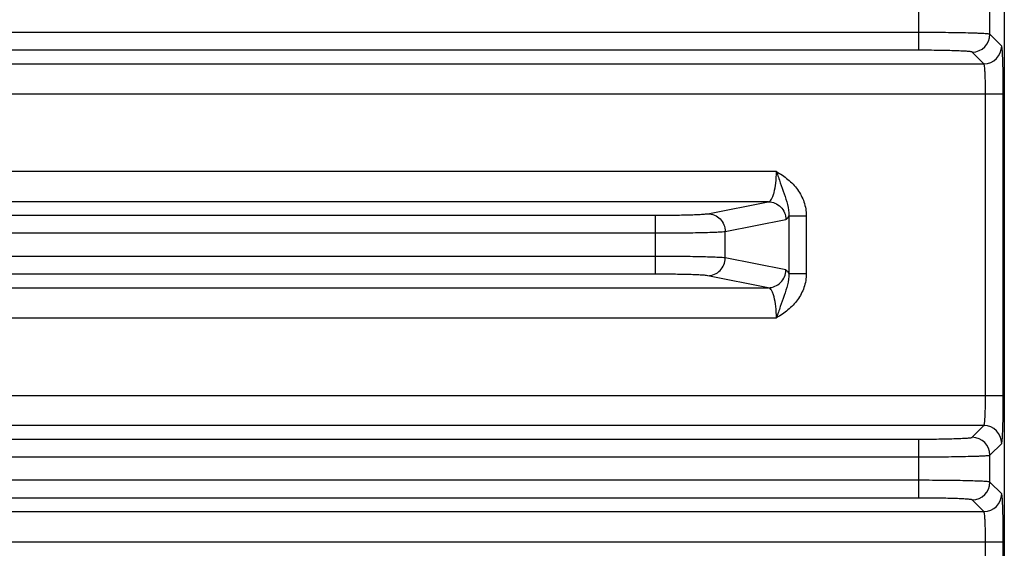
# Model space of a CAD drawing. Header units: inches. Extents: x 0 to 34, y 0 to 22.
# Tile 7 of 106: x 5.6 to 7.8, y 10.7 to 11.9. Entities that reach past the tile are written whole.
import ezdxf

# ---------------------------------------------------------------- set-up
doc = ezdxf.new("R2010")
doc.units = ezdxf.units.IN
doc.header["$LTSCALE"] = 1.87
doc.header["$MEASUREMENT"] = 0
doc.layers.get('0').update_dxf_attribs({"linetype": 'CONTINUOUS'})

msp = doc.modelspace()

# ---------------------------------------------------------------- linework, layer by layer
at = {"color": 7, "linetype": 'CONTINUOUS'}
for p, q in [((7.7826, 12.0907), (7.7826, 9.0052)), ((7.5934, 11.7932), (7.5934, 11.9238)), ((7.7508, 11.8286), (7.7508, 11.8885)), ((7.5934, 11.8326), (4.5037, 11.8326)), ((7.7768, 11.8026), (7.7508, 11.8286)), ((7.5934, 11.7932), (4.5037, 11.7932)), ((7.7375, 11.7633), (7.7115, 11.7892)), ((4.3597, 11.7633), (7.7375, 11.7633)), ((4.3168, 11.6964), (7.7804, 11.6964)), ((7.741, 11.0286), (7.741, 11.6964)), ((7.7804, 11.0286), (7.7804, 11.6964)), ((7.2776, 11.5246), (4.8195, 11.5246)), ((7.2595, 11.4577), (4.8376, 11.4577)), ((7.1254, 11.4312), (7.2595, 11.4577)), ((5.088, 11.4278), (7.0091, 11.4278)), ((7.0091, 11.2972), (7.0091, 11.4278)), ((7.1642, 11.3918), (7.2983, 11.4184)), ((7.3049, 11.4267), (7.3049, 11.2983)), ((7.3049, 11.4266), (7.3437, 11.4266)), ((7.3437, 11.4266), (7.3437, 11.2983)), ((5.088, 11.3884), (7.0091, 11.3884)), ((7.1642, 11.3331), (7.1642, 11.3918)), ((7.0091, 11.3365), (5.088, 11.3365)), ((7.2983, 11.3065), (7.1642, 11.3331)), ((7.0091, 11.2972), (5.088, 11.2972)), ((7.2595, 11.2672), (7.1254, 11.2938)), ((7.3049, 11.2983), (7.3437, 11.2983)), ((4.8376, 11.2672), (7.2595, 11.2672)), ((4.8195, 11.2003), (7.2776, 11.2003)), ((4.3168, 11.0286), (7.7804, 11.0286)), ((7.7375, 10.9617), (4.3597, 10.9617)), ((7.7115, 10.9357), (7.7375, 10.9617)), ((4.5037, 10.9317), (7.5934, 10.9317)), ((7.5934, 10.8011), (7.5934, 10.9317)), ((7.7508, 10.8963), (7.7768, 10.9223)), ((4.5037, 10.8924), (7.5934, 10.8924)), ((7.7508, 10.8365), (7.7508, 10.8963)), ((7.5934, 10.8404), (4.5037, 10.8404)), ((7.7768, 10.8105), (7.7508, 10.8365)), ((7.5934, 10.8011), (4.5037, 10.8011)), ((7.7375, 10.7711), (7.7115, 10.7971)), ((4.3597, 10.7711), (7.7375, 10.7711)), ((4.3168, 10.7043), (7.7804, 10.7043)), ((7.741, 10.5324), (7.741, 10.7043)), ((7.7804, 10.4298), (7.7804, 10.7043))]:
    msp.add_line(p, q, dxfattribs=at)
for centre, start, end in [((7.7114, 11.8287), 270.0838, 359.9162), ((7.7374, 11.8027), 270.0826, 359.9174), ((7.7374, 10.9223), 0.0838, 89.9162), ((7.7114, 10.8963), 0.0838, 89.9162), ((7.7114, 10.8365), 270.0838, 359.9162), ((7.7374, 10.8105), 270.0826, 359.9174)]:
    msp.add_arc(centre, 0.0394, start, end, dxfattribs=at)
for points, knots in [([(7.7508, 11.8286), (7.7505, 11.8289), (7.7491, 11.8291), (7.7464, 11.8295), (7.7423, 11.8298), (7.7369, 11.8302), (7.7301, 11.8305), (7.7186, 11.831), (7.7015, 11.8315), (7.6782, 11.832), (7.6517, 11.8323), (7.6231, 11.8325), (7.6034, 11.8326), (7.5934, 11.8326)], [0, 0, 0, 0, 0.008332, 0.025569, 0.051713, 0.086547, 0.129768, 0.180991, 0.30548, 0.455478, 0.625459, 0.809245, 1, 1, 1, 1]), ([(7.7115, 11.7892), (7.7112, 11.7895), (7.7102, 11.7897), (7.7082, 11.7901), (7.7051, 11.7905), (7.701, 11.7908), (7.6959, 11.7912), (7.6873, 11.7916), (7.6745, 11.7921), (7.657, 11.7926), (7.6371, 11.793), (7.6157, 11.7932), (7.6009, 11.7932), (7.5934, 11.7932)], [0, 0, 0, 0, 0.008613, 0.025967, 0.052172, 0.087038, 0.130266, 0.181475, 0.305904, 0.455815, 0.625692, 0.809363, 1, 1, 1, 1]), ([(7.7804, 11.6964), (7.7804, 11.7031), (7.7803, 11.7164), (7.7801, 11.7357), (7.7798, 11.7536), (7.7794, 11.7693), (7.7789, 11.7809), (7.7785, 11.7886), (7.7782, 11.7932), (7.7779, 11.7969), (7.7776, 11.7997), (7.7772, 11.8014), (7.777, 11.8024), (7.7768, 11.8026)], [0, 0, 0, 0, 0.190592, 0.374317, 0.544173, 0.694092, 0.818517, 0.869726, 0.912949, 0.947826, 0.97403, 0.991391, 1, 1, 1, 1]), ([(7.741, 11.6964), (7.741, 11.7047), (7.7409, 11.7169), (7.7405, 11.7324), (7.7401, 11.7423), (7.7395, 11.7505), (7.739, 11.7562), (7.7385, 11.7597), (7.7382, 11.7614), (7.7379, 11.7625), (7.7376, 11.7632), (7.7375, 11.7633)], [0, 0, 0, 0, 0.37356, 0.543066, 0.692687, 0.816924, 0.911333, 0.946304, 0.972719, 0.990489, 1, 1, 1, 1]), ([(7.2595, 11.4577), (7.2624, 11.4581), (7.2665, 11.4627), (7.2698, 11.4699), (7.2737, 11.4819), (7.2768, 11.5003), (7.2776, 11.5161), (7.2776, 11.5246)], [0, 0, 0, 0, 0.123122, 0.219375, 0.340056, 0.6442, 1, 1, 1, 1]), ([(7.2776, 11.5246), (7.2865, 11.5193), (7.3037, 11.5079), (7.3254, 11.4854), (7.3401, 11.4577), (7.3437, 11.4369), (7.3437, 11.4266)], [0, 0, 0, 0, 0.250246, 0.500221, 0.750073, 1, 1, 1, 1]), ([(7.2776, 11.5246), (7.2805, 11.5162), (7.2859, 11.4997), (7.2971, 11.4679), (7.3058, 11.4432), (7.3049, 11.4267)], [0, 0, 0, 0, 0.261794, 0.511159, 1, 1, 1, 1]), ([(7.2595, 11.4577), (7.2645, 11.4577), (7.2747, 11.4556), (7.2876, 11.4468), (7.2962, 11.4338), (7.2982, 11.4235), (7.2983, 11.4184)], [0, 0, 0, 0, 0.248106, 0.497614, 0.748516, 1, 1, 1, 1]), ([(7.0091, 11.4278), (7.0226, 11.4278), (7.0479, 11.4279), (7.0781, 11.4285), (7.0987, 11.4292), (7.1104, 11.4297), (7.119, 11.4304), (7.1237, 11.4308), (7.1254, 11.4312)], [0, 0, 0, 0, 0.3471, 0.652303, 0.777406, 0.878933, 0.953862, 1, 1, 1, 1]), ([(7.1254, 11.4312), (7.1305, 11.4311), (7.1406, 11.429), (7.1535, 11.4203), (7.1621, 11.4072), (7.1642, 11.3969), (7.1642, 11.3918)], [0, 0, 0, 0, 0.248106, 0.497614, 0.748516, 1, 1, 1, 1]), ([(7.2983, 11.4184), (7.2996, 11.4187), (7.3025, 11.4214), (7.304, 11.4246), (7.3049, 11.4267)], [0, 0, 0, 0, 0.382791, 1, 1, 1, 1]), ([(7.0091, 11.3884), (7.0271, 11.3884), (7.0608, 11.3886), (7.101, 11.3891), (7.1285, 11.3898), (7.1441, 11.3904), (7.1556, 11.391), (7.1618, 11.3915), (7.1642, 11.3918)], [0, 0, 0, 0, 0.347196, 0.652478, 0.777605, 0.879125, 0.954005, 1, 1, 1, 1]), ([(7.1642, 11.3331), (7.1618, 11.3335), (7.1556, 11.3339), (7.1441, 11.3346), (7.1285, 11.3351), (7.101, 11.3358), (7.0608, 11.3364), (7.0271, 11.3365), (7.0091, 11.3365)], [0, 0, 0, 0, 0.045995, 0.120875, 0.222395, 0.347522, 0.652804, 1, 1, 1, 1]), ([(7.1254, 11.2938), (7.1305, 11.2938), (7.1406, 11.2959), (7.1535, 11.3047), (7.1621, 11.3177), (7.1642, 11.328), (7.1642, 11.3331)], [0, 0, 0, 0, 0.248106, 0.497614, 0.748516, 1, 1, 1, 1]), ([(7.2595, 11.2672), (7.2645, 11.2672), (7.2747, 11.2693), (7.2876, 11.2781), (7.2962, 11.2912), (7.2982, 11.3014), (7.2983, 11.3065)], [0, 0, 0, 0, 0.248106, 0.497614, 0.748516, 1, 1, 1, 1]), ([(7.3049, 11.2983), (7.304, 11.3003), (7.3025, 11.3036), (7.2996, 11.3063), (7.2983, 11.3065)], [0, 0, 0, 0, 0.617203, 1, 1, 1, 1]), ([(7.1254, 11.2938), (7.1237, 11.2941), (7.119, 11.2946), (7.1104, 11.2952), (7.0987, 11.2958), (7.0781, 11.2965), (7.0479, 11.297), (7.0226, 11.2972), (7.0091, 11.2972)], [0, 0, 0, 0, 0.046138, 0.121067, 0.222594, 0.347697, 0.6529, 1, 1, 1, 1]), ([(7.3437, 11.2983), (7.3437, 11.288), (7.3401, 11.2672), (7.3254, 11.2396), (7.3037, 11.217), (7.2865, 11.2056), (7.2776, 11.2003)], [0, 0, 0, 0, 0.24992, 0.499775, 0.749753, 1, 1, 1, 1]), ([(7.3049, 11.2983), (7.3058, 11.2817), (7.2971, 11.2571), (7.2859, 11.2252), (7.2805, 11.2087), (7.2776, 11.2003)], [0, 0, 0, 0, 0.48884, 0.738204, 1, 1, 1, 1]), ([(7.2776, 11.2003), (7.2776, 11.2088), (7.2768, 11.2246), (7.2737, 11.2431), (7.2698, 11.255), (7.2665, 11.2622), (7.2624, 11.2668), (7.2595, 11.2672)], [0, 0, 0, 0, 0.35582, 0.659901, 0.780571, 0.876839, 1, 1, 1, 1]), ([(7.7375, 10.9617), (7.7376, 10.9618), (7.7379, 10.9624), (7.7382, 10.9635), (7.7385, 10.9653), (7.739, 10.9687), (7.7395, 10.9744), (7.7401, 10.9826), (7.7405, 10.9925), (7.7409, 11.008), (7.741, 11.0202), (7.741, 11.0286)], [0, 0, 0, 0, 0.009511, 0.027281, 0.053695, 0.088667, 0.183075, 0.307312, 0.456934, 0.62644, 1, 1, 1, 1]), ([(7.7768, 10.9223), (7.777, 10.9225), (7.7772, 10.9235), (7.7776, 10.9253), (7.7779, 10.9281), (7.7782, 10.9317), (7.7785, 10.9363), (7.7789, 10.9441), (7.7794, 10.9556), (7.7798, 10.9714), (7.7801, 10.9892), (7.7803, 11.0085), (7.7804, 11.0218), (7.7804, 11.0286)], [0, 0, 0, 0, 0.008609, 0.02597, 0.052174, 0.087051, 0.130274, 0.181483, 0.305908, 0.455827, 0.625683, 0.809408, 1, 1, 1, 1]), ([(7.5934, 10.9317), (7.6009, 10.9317), (7.6157, 10.9318), (7.6371, 10.932), (7.657, 10.9323), (7.6745, 10.9328), (7.6873, 10.9333), (7.6959, 10.9338), (7.701, 10.9341), (7.7051, 10.9345), (7.7082, 10.9348), (7.7102, 10.9352), (7.7112, 10.9354), (7.7115, 10.9357)], [0, 0, 0, 0, 0.190637, 0.374308, 0.544185, 0.694096, 0.818525, 0.869734, 0.912962, 0.947828, 0.974033, 0.991387, 1, 1, 1, 1]), ([(7.5934, 10.8924), (7.6034, 10.8924), (7.6231, 10.8924), (7.6517, 10.8926), (7.6782, 10.893), (7.7015, 10.8935), (7.7186, 10.894), (7.7301, 10.8944), (7.7369, 10.8948), (7.7423, 10.8951), (7.7464, 10.8955), (7.7491, 10.8959), (7.7505, 10.8961), (7.7508, 10.8963)], [0, 0, 0, 0, 0.190755, 0.374541, 0.544522, 0.69452, 0.819009, 0.870232, 0.913453, 0.948287, 0.974431, 0.991668, 1, 1, 1, 1]), ([(7.7508, 10.8365), (7.7505, 10.8367), (7.7491, 10.8369), (7.7464, 10.8374), (7.7423, 10.8377), (7.7369, 10.838), (7.7301, 10.8384), (7.7186, 10.8389), (7.7015, 10.8394), (7.6782, 10.8398), (7.6517, 10.8402), (7.6231, 10.8404), (7.6034, 10.8404), (7.5934, 10.8404)], [0, 0, 0, 0, 0.008332, 0.025569, 0.051713, 0.086547, 0.129768, 0.180991, 0.30548, 0.455478, 0.625459, 0.809245, 1, 1, 1, 1]), ([(7.7804, 10.7043), (7.7804, 10.711), (7.7803, 10.7243), (7.7801, 10.7436), (7.7798, 10.7614), (7.7794, 10.7772), (7.7789, 10.7887), (7.7785, 10.7965), (7.7782, 10.8011), (7.7779, 10.8047), (7.7776, 10.8075), (7.7772, 10.8093), (7.777, 10.8103), (7.7768, 10.8105)], [0, 0, 0, 0, 0.190592, 0.374317, 0.544173, 0.694092, 0.818517, 0.869726, 0.912949, 0.947826, 0.97403, 0.991391, 1, 1, 1, 1]), ([(7.7115, 10.7971), (7.7112, 10.7974), (7.7102, 10.7976), (7.7082, 10.798), (7.7051, 10.7983), (7.701, 10.7987), (7.6959, 10.799), (7.6873, 10.7995), (7.6745, 10.8), (7.657, 10.8005), (7.6371, 10.8008), (7.6157, 10.8011), (7.6009, 10.8011), (7.5934, 10.8011)], [0, 0, 0, 0, 0.008613, 0.025967, 0.052172, 0.087038, 0.130266, 0.181475, 0.305904, 0.455815, 0.625692, 0.809363, 1, 1, 1, 1]), ([(7.741, 10.7043), (7.741, 10.7126), (7.7409, 10.7248), (7.7405, 10.7403), (7.7401, 10.7502), (7.7395, 10.7584), (7.739, 10.7641), (7.7385, 10.7675), (7.7382, 10.7693), (7.7379, 10.7704), (7.7376, 10.771), (7.7375, 10.7711)], [0, 0, 0, 0, 0.37356, 0.543066, 0.692687, 0.816924, 0.911333, 0.946304, 0.972719, 0.990489, 1, 1, 1, 1])]:
    msp.add_open_spline(points, degree=3, knots=knots, dxfattribs=at)

doc.saveas('drawing.dxf')
